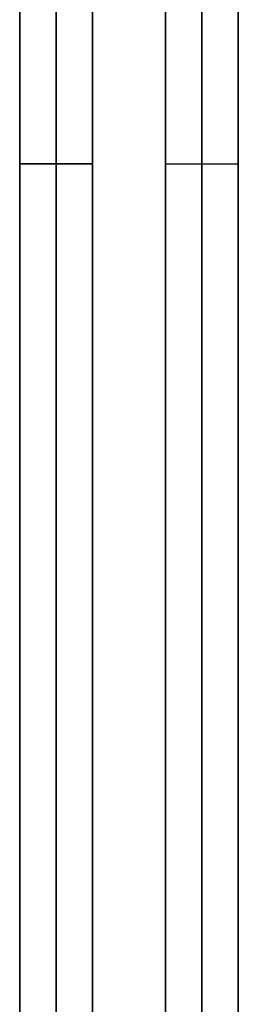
# Model space of a CAD drawing. Header units: millimetres. Extents: x -448 to 1378, y -985 to 990.
# Tile 28 of 117: x 0 to 30, y -115 to 20. Entities that reach past the tile are written whole.
import ezdxf

# ---------------------------------------------------------------- set-up
doc = ezdxf.new("R2010")
doc.units = ezdxf.units.MM
doc.header["$MEASUREMENT"] = 0
doc.layers.add('IGES level 2', color=8, linetype='Continuous')
doc.layers.add('IGES level 4', color=8, linetype='Continuous')

msp = doc.modelspace()

# ---------------------------------------------------------------- linework, layer by layer
at = {"layer": 'IGES level 2'}
for points in [[(0, 985, -20), (0, 0, -20), (0, -985, -20)], [(0, -985, 20), (0, 0, 20), (0, 985, 20)], [(0, -985, 20), (0, 0, 20), (0, 985, 20)], [(0, 985, -20), (0, 0, -20), (0, -985, -20)], [(5, 985, -20), (5, 0, -20), (5, -985, -20)], [(5, -985, 20), (5, 0, 20), (5, 985, 20)], [(10, -985, 20), (10, 0, 20), (10, 985, 20)], [(10, 985, -20), (10, 0, -20), (10, -985, -20)], [(10, -985, -20), (10, 0, -20), (10, 985, -20)], [(10, 985, 20), (10, 0, 20), (10, -985, 20)], [(0, -221.7), (0, -25), (0, 171.7)], [(10, -221.7), (10, -25), (10, 171.7)], [(0, 0, -20), (5, 0, -20), (10, 0, -20)], [(10, 0, 20), (5, 0, 20), (0, 0, 20)], [(0, 0, -20), (0, 0), (0, 0, 20)], [(10, 0, -20), (10, 0), (10, 0, 20)]]:
    msp.add_open_spline(points, degree=2, dxfattribs=at)
at = {"layer": 'IGES level 4'}
for points in [[(20, -985, -20), (20, 0, -20), (20, 985, -20)], [(20, 985, 20), (20, 0, 20), (20, -985, 20)], [(20, 985, -20), (20, 0, -20), (20, -985, -20)], [(20, -985, 20), (20, 0, 20), (20, 985, 20)], [(25, 985, -20), (25, 0, -20), (25, -985, -20)], [(25, -985, 20), (25, 0, 20), (25, 985, 20)], [(30, -985, -20), (30, 0, -20), (30, 985, -20)], [(30, 985, 20), (30, 0, 20), (30, -985, 20)], [(30, -985, -20), (30, 0, -20), (30, 985, -20)], [(30, 985, 20), (30, 0, 20), (30, -985, 20)], [(20, -221.7), (20, -25), (20, 171.7)], [(30, -219.75), (30, -25), (30, 169.75)], [(20, 0, 20), (20, 0), (20, 0, -20)], [(20, 0, -20), (25, 0, -20), (30, 0, -20)], [(20, 0, 20), (25, 0, 20), (30, 0, 20)], [(30, 0, 20), (30, 0), (30, 0, -20)]]:
    msp.add_open_spline(points, degree=2, dxfattribs=at)

doc.saveas('drawing.dxf')
